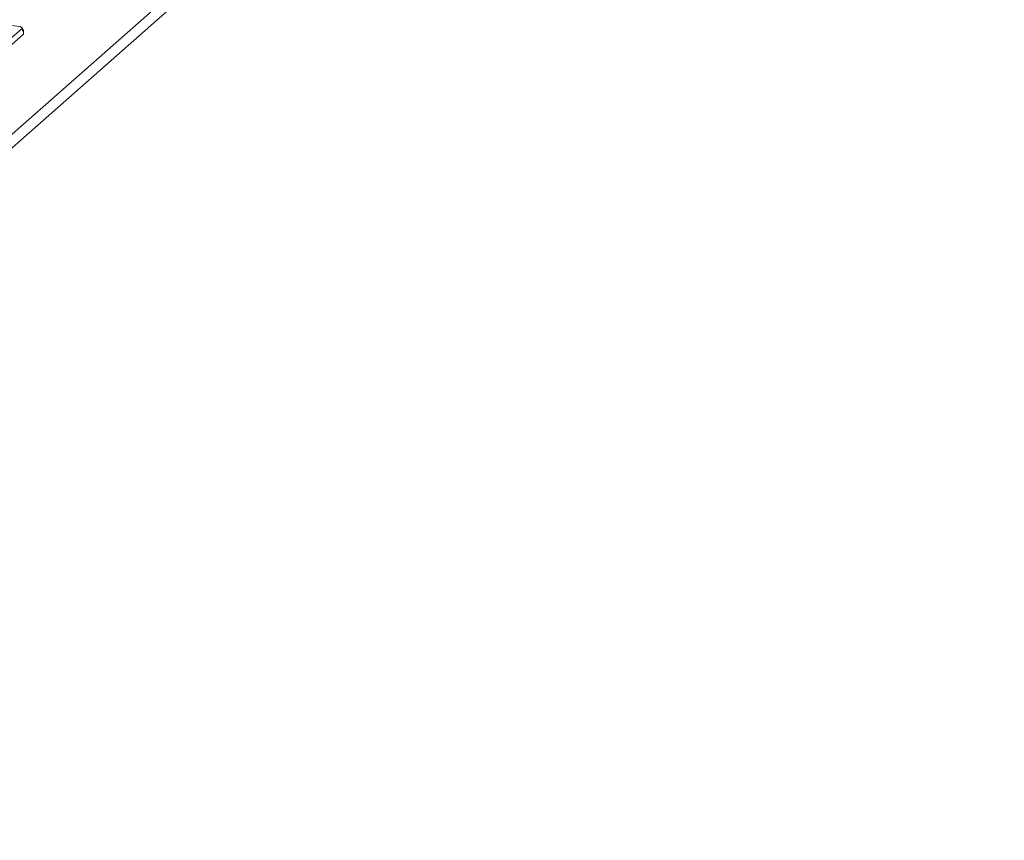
# Model space of a CAD drawing. Header units: millimetres. Extents: x -97 to 121, y 100 to 278.
# Tile 4 of 6: x 13 to 121, y 100 to 190. Entities that reach past the tile are written whole.
import ezdxf

# ---------------------------------------------------------------- set-up
doc = ezdxf.new("R2010")
doc.units = ezdxf.units.MM

msp = doc.modelspace()

# ---------------------------------------------------------------- linework, layer by layer
at = {"color": 7, "linetype": 'Continuous', "lineweight": 15}
for p, q in [((-74.93, 101.34), (121.29, 274.39)), ((-74.93, 99.83), (121.29, 272.88)), ((10.45, 189.94), (12.66, 189.66)), ((12.89, 189.49), (11.34, 188.13)), ((12.66, 189.66), (12.89, 189.49)), ((12.89, 189.38), (12.89, 189.49)), ((12.89, 189.2), (12.89, 189.38)), ((12.98, 189.28), (12.89, 189.2)), ((13.01, 188.81), (12.98, 189.28)), ((13.02, 188.83), (13, 189.3)), ((13.01, 188.81), (11.38, 187.37))]:
    msp.add_line(p, q, dxfattribs=at)
at = {"color": 7, "linetype": 'Continuous', "lineweight": 15, "flags": 128}
for points in [[(12.89, 189.36), (12.91, 189.35), (12.94, 189.34), (12.96, 189.34), (12.98, 189.33), (12.99, 189.31), (13, 189.3), (12.99, 189.29), (12.98, 189.28)], [(13.02, 188.83), (13.02, 188.82), (13.01, 188.81)]]:
    msp.add_lwpolyline(points, dxfattribs=at)

doc.saveas('drawing.dxf')
